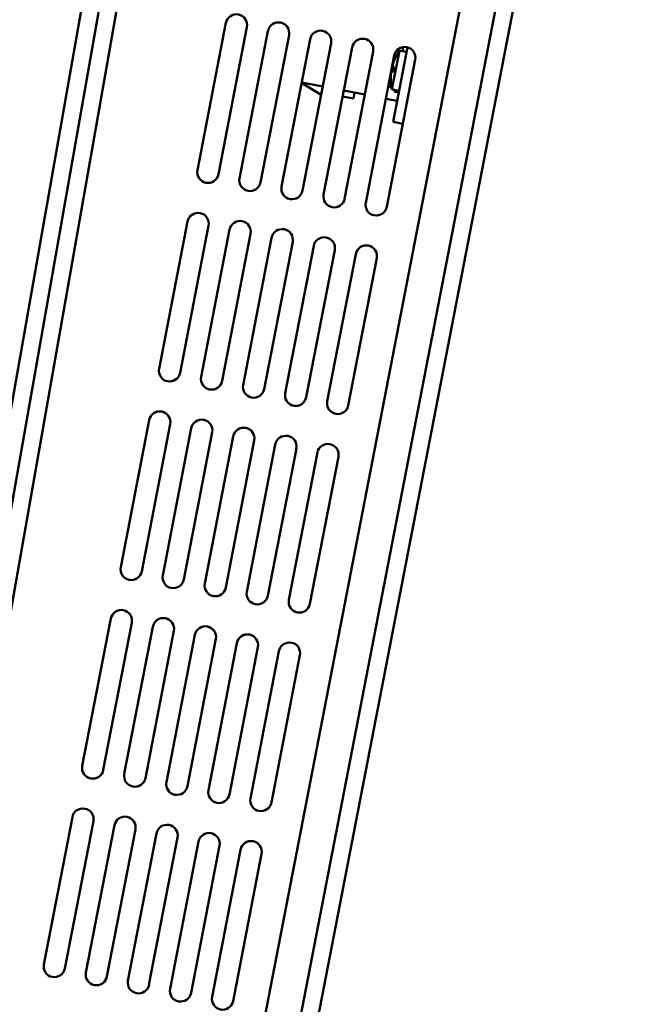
# Model space of a CAD drawing. Header units: inches. Extents: x 9.4 to 55.3, y 0.3 to 33.1.
# Tile 150 of 173: x 51.7 to 55.3, y 9.9 to 15.7. Entities that reach past the tile are written whole.
import ezdxf

# ---------------------------------------------------------------- set-up
doc = ezdxf.new("R2010")
doc.units = ezdxf.units.IN
doc.header["$MEASUREMENT"] = 0
doc.layers.add('Visible Edges(ANSI)', color=7, linetype='Continuous', lineweight=50)
doc.layers.add('Visible Tangent Edges(ANSI)', color=7, linetype='Continuous', lineweight=50)

msp = doc.modelspace()

# ---------------------------------------------------------------- linework, layer by layer
at = {"layer": 'Visible Edges(ANSI)'}
for p, q in [((50.5763, 6.5545), (52.8218, 19.2893)), ((50.6767, 6.5368), (52.9221, 19.2716)), ((55.176, 19.1836), (52.4186, 4.9315)), ((52.5186, 4.9122), (55.276, 19.1643)), ((52.7672, 14.7817), (52.9334, 15.6407)), ((53.0561, 15.617), (52.8899, 14.7579)), ((53.0126, 14.7342), (53.1788, 15.5932)), ((53.3016, 15.5695), (53.1353, 14.7104)), ((53.2581, 14.6867), (53.4243, 15.5458)), ((53.547, 15.522), (53.3808, 14.6629)), ((53.5035, 14.6392), (53.6697, 15.4983)), ((53.7925, 15.4745), (53.6262, 14.6154)), ((53.9023, 15.2541), (53.9455, 15.4774)), ((53.9091, 15.0631), (53.9935, 15.4991)), ((53.9455, 15.4774), (53.9884, 15.473)), ((53.9684, 15.5009), (53.9635, 15.4756)), ((53.749, 14.5917), (53.9152, 15.4508)), ((54.0379, 15.427), (53.8717, 14.568)), ((53.9246, 15.4427), (53.9245, 15.4424)), ((53.8981, 15.3574), (53.9079, 15.3564)), ((53.9122, 15.3785), (53.9016, 15.3806)), ((53.9031, 15.3831), (53.9125, 15.3804)), ((53.9033, 15.3842), (53.9127, 15.3815)), ((53.9136, 15.3858), (53.9075, 15.3545)), ((53.4889, 15.2215), (53.375, 15.2912)), ((53.4983, 15.2701), (53.3755, 15.2938)), ((53.896, 15.2952), (53.8958, 15.2941)), ((53.7437, 15.2226), (53.621, 15.2463)), ((53.6845, 15.2341), (53.6779, 15.1997)), ((53.8991, 15.2688), (53.8807, 15.2723)), ((53.9023, 15.2541), (53.9438, 15.2422)), ((53.9197, 15.2491), (53.9179, 15.2398)), ((53.9179, 15.2399), (53.9424, 15.2352)), ((53.9179, 15.2398), (53.9424, 15.2351)), ((53.6779, 15.1997), (53.6143, 15.212)), ((53.9329, 15.186), (53.8664, 15.1989)), ((53.9091, 15.0631), (53.9654, 15.0522)), ((52.543, 13.6231), (52.7092, 14.4822)), ((52.832, 14.4585), (52.6658, 13.5994)), ((52.7885, 13.5757), (52.9547, 14.4347)), ((53.0774, 14.411), (52.9112, 13.5519)), ((53.0339, 13.5282), (53.2001, 14.3872)), ((53.3229, 14.3635), (53.1567, 13.5044)), ((53.2794, 13.4807), (53.4456, 14.3397)), ((53.5683, 14.316), (53.4021, 13.4569)), ((53.5248, 13.4332), (53.691, 14.2923)), ((53.8138, 14.2685), (53.6475, 13.4094)), ((52.3189, 12.4646), (52.4851, 13.3237)), ((52.6078, 13.3), (52.4416, 12.4409)), ((52.5643, 12.4171), (52.7305, 13.2762)), ((52.8533, 13.2525), (52.6871, 12.3934)), ((52.8098, 12.3696), (52.976, 13.2287)), ((53.0987, 13.205), (52.9325, 12.3459)), ((53.0552, 12.3222), (53.2214, 13.1812)), ((53.3442, 13.1575), (53.178, 12.2984)), ((53.3007, 12.2747), (53.4669, 13.1337)), ((53.5896, 13.11), (53.4234, 12.2509)), ((52.0947, 11.3061), (52.261, 12.1652)), ((52.3837, 12.1414), (52.2175, 11.2824)), ((52.3402, 11.2586), (52.5064, 12.1177)), ((52.6291, 12.0939), (52.4629, 11.2349)), ((52.5856, 11.2111), (52.7518, 12.0702)), ((52.8746, 12.0465), (52.7084, 11.1874)), ((52.8311, 11.1636), (52.9973, 12.0227)), ((53.12, 11.999), (52.9538, 11.1399)), ((53.0765, 11.1162), (53.2427, 11.9752)), ((53.3655, 11.9515), (53.1993, 11.0924)), ((51.8706, 10.1476), (52.0368, 11.0067)), ((52.1595, 10.9829), (51.9933, 10.1238)), ((52.116, 10.1001), (52.2823, 10.9592)), ((52.405, 10.9354), (52.2388, 10.0764)), ((52.3615, 10.0526), (52.5277, 10.9117)), ((52.6504, 10.8879), (52.4842, 10.0289)), ((52.6069, 10.0051), (52.7732, 10.8642)), ((52.8959, 10.8405), (52.7297, 9.9814)), ((52.8524, 9.9576), (53.0186, 10.8167)), ((53.1413, 10.793), (52.9751, 9.9339))]:
    msp.add_line(p, q, dxfattribs=at)
for centre, radius, start, end in [((52.9947, 15.6289), 0.0625, 349.05, 169.05), ((53.2402, 15.5814), 0.0625, 349.05, 169.05), ((53.4856, 15.5339), 0.0625, 349.05, 169.05), ((53.7311, 15.4864), 0.0625, 349.05, 169.05), ((53.9765, 15.4389), 0.0625, 349.05, 169.05), ((54.1657, 15.319), 0.2713, 144.26314, 152.42054), ((53.9313, 15.4414), 0.0068, 152.42054, 169.05), ((53.9025, 15.2928), 0.0068, 169.05, 185.67946), ((54.1657, 15.319), 0.2713, 185.67946, 193.83686), ((52.8285, 14.7698), 0.0625, 169.05, 349.05), ((53.074, 14.7223), 0.0625, 169.05, 349.05), ((53.3194, 14.6748), 0.0625, 169.05, 349.05), ((53.5649, 14.6273), 0.0625, 169.05, 349.05), ((53.8103, 14.5798), 0.0625, 169.05, 349.05), ((52.7706, 14.4703), 0.0625, 349.05, 169.05), ((53.0161, 14.4229), 0.0625, 349.05, 169.05), ((53.2615, 14.3754), 0.0625, 349.05, 169.05), ((53.5069, 14.3279), 0.0625, 349.05, 169.05), ((53.7524, 14.2804), 0.0625, 349.05, 169.05), ((52.6044, 13.6113), 0.0625, 169.05, 349.05), ((52.8498, 13.5638), 0.0625, 169.05, 349.05), ((53.0953, 13.5163), 0.0625, 169.05, 349.05), ((53.3407, 13.4688), 0.0625, 169.05, 349.05), ((53.5862, 13.4213), 0.0625, 169.05, 349.05), ((52.5465, 13.3118), 0.0625, 349.05, 169.05), ((52.7919, 13.2643), 0.0625, 349.05, 169.05), ((53.0374, 13.2168), 0.0625, 349.05, 169.05), ((53.2828, 13.1694), 0.0625, 349.05, 169.05), ((53.5283, 13.1219), 0.0625, 349.05, 169.05), ((52.3803, 12.4528), 0.0625, 169.05, 349.05), ((52.6257, 12.4053), 0.0625, 169.05, 349.05), ((52.8711, 12.3578), 0.0625, 169.05, 349.05), ((53.1166, 12.3103), 0.0625, 169.05, 349.05), ((53.362, 12.2628), 0.0625, 169.05, 349.05), ((52.3223, 12.1533), 0.0625, 349.05, 169.05), ((52.5678, 12.1058), 0.0625, 349.05, 169.05), ((52.8132, 12.0583), 0.0625, 349.05, 169.05), ((53.0587, 12.0108), 0.0625, 349.05, 169.05), ((53.3041, 11.9634), 0.0625, 349.05, 169.05), ((52.1561, 11.2942), 0.0625, 169.05, 349.05), ((52.4016, 11.2467), 0.0625, 169.05, 349.05), ((52.647, 11.1993), 0.0625, 169.05, 349.05), ((52.8925, 11.1518), 0.0625, 169.05, 349.05), ((53.1379, 11.1043), 0.0625, 169.05, 349.05), ((52.0982, 10.9948), 0.0625, 349.05, 169.05), ((52.3436, 10.9473), 0.0625, 349.05, 169.05), ((52.5891, 10.8998), 0.0625, 349.05, 169.05), ((52.8345, 10.8523), 0.0625, 349.05, 169.05), ((53.08, 10.8048), 0.0625, 349.05, 169.05), ((51.932, 10.1357), 0.0625, 169.05, 349.05), ((52.1774, 10.0882), 0.0625, 169.05, 349.05), ((52.4229, 10.0407), 0.0625, 169.05, 349.05), ((52.6683, 9.9933), 0.0625, 169.05, 349.05), ((52.9138, 9.9458), 0.0625, 169.05, 349.05)]:
    msp.add_arc(centre, radius, start, end, dxfattribs=at)
for centre, major_axis, ratio, start_param, end_param in [((54.1648, 15.3196), (0.1558, 0.2218), 0.995429, 1.706342, 1.905035), ((54.1646, 15.3187), (0.0618, -0.2639), 0.995429, 4.37815, 4.573103), ((54.1645, 15.3182), (-0.1497, 0.226), 0.992515, 0.879611, 1.078304), ((54.1669, 15.3303), (-0.2696, 0.0281), 0.039044, 0.085224, 0.283917), ((54.1626, 15.308), (-0.2606, 0.0746), 0.085545, 6.003362, 6.202055)]:
    msp.add_ellipse(centre, major_axis=major_axis, ratio=ratio, start_param=start_param, end_param=end_param, dxfattribs=at)
for points, knots in [([(53.8972, 15.3543), (53.8971, 15.3536), (53.8969, 15.3527), (53.8966, 15.3506), (53.8964, 15.3494), (53.8963, 15.348), (53.8962, 15.3476), (53.8962, 15.3472)], [0.01728947, 0.01728947, 0.01728947, 0.01728947, 0.02583946, 0.02583946, 0.03444418, 0.03444418, 0.03726432, 0.03726432, 0.03726432, 0.03726432]), ([(53.8963, 15.3478), (53.8964, 15.3489), (53.8966, 15.3502), (53.8969, 15.3524), (53.8971, 15.3535), (53.8974, 15.3552), (53.8975, 15.3559), (53.8978, 15.357), (53.898, 15.3573), (53.8981, 15.3574), (53.8981, 15.3574), (53.8982, 15.3574)], [0, 0, 0, 0, 0.00861737, 0.00861737, 0.01723474, 0.01723474, 0.02583946, 0.02583946, 0.03444418, 0.03444418, 0.03726432, 0.03726432, 0.03726432, 0.03726432]), ([(53.9034, 15.3863), (53.9032, 15.3855), (53.9031, 15.3847), (53.903, 15.3836), (53.903, 15.3833), (53.9031, 15.3831), (53.9031, 15.3831), (53.9031, 15.3831)], [0.01728947, 0.01728947, 0.01728947, 0.01728947, 0.02583946, 0.02583946, 0.03444418, 0.03444418, 0.03639081, 0.03639081, 0.03639081, 0.03639081]), ([(53.9033, 15.3842), (53.9032, 15.3841), (53.9032, 15.3843), (53.9032, 15.385), (53.9033, 15.3856), (53.9035, 15.387), (53.9037, 15.388), (53.9042, 15.39), (53.9045, 15.3912), (53.9049, 15.3926), (53.905, 15.393), (53.9051, 15.3933)], [0, 0, 0, 0, 0.00861737, 0.00861737, 0.01723474, 0.01723474, 0.02583946, 0.02583946, 0.03444418, 0.03444418, 0.03726435, 0.03726435, 0.03726435, 0.03726435])]:
    msp.add_open_spline(points, degree=3, knots=knots, dxfattribs=at)
for points in [[(53.9078, 15.3543), (53.9076, 15.3544), (53.9075, 15.3544), (53.9075, 15.3545)], [(53.9136, 15.3858), (53.9136, 15.3858), (53.9137, 15.3859), (53.9139, 15.3859)]]:
    msp.add_open_spline(points, degree=3, dxfattribs=at)
at = {"layer": 'Visible Tangent Edges(ANSI)'}
for p, q in [((50.4348, 6.339), (52.7654, 19.5565)), ((52.232, 5.0403), (54.9566, 19.1223)), ((53.9252, 15.4446), (53.925, 15.4433)), ((53.8962, 15.3472), (53.8962, 15.3472)), ((53.8982, 15.3574), (53.9079, 15.3564)), ((53.9033, 15.3842), (53.9127, 15.3815)), ((53.9139, 15.3859), (53.9078, 15.3543)), ((53.8961, 15.2942), (53.8957, 15.2921))]:
    msp.add_line(p, q, dxfattribs=at)

doc.saveas('drawing.dxf')
